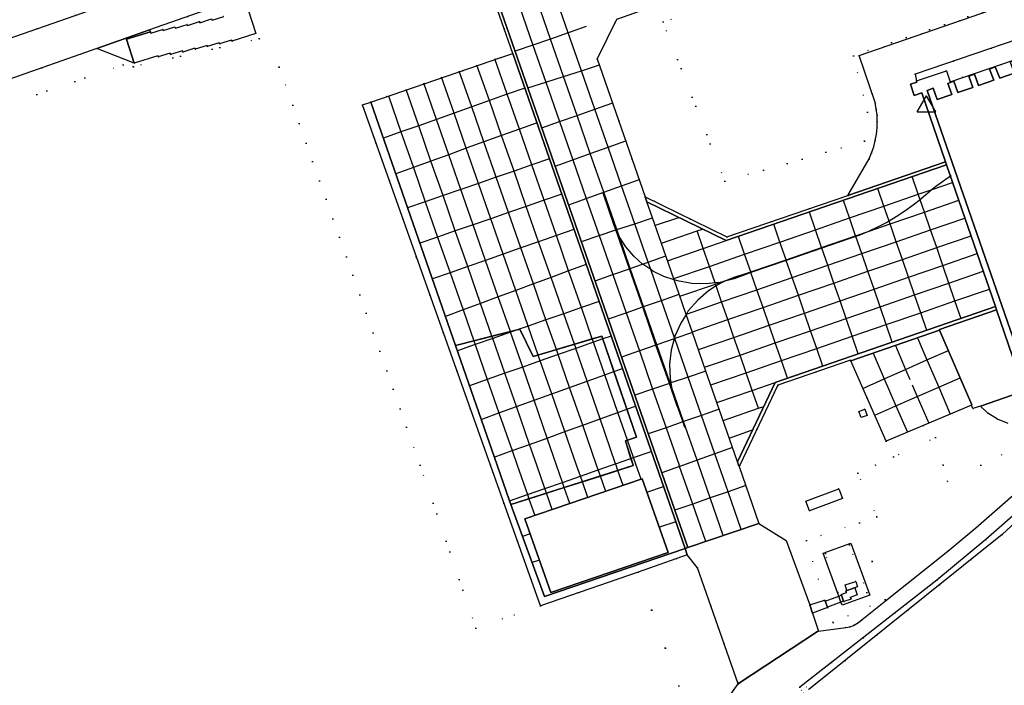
# Model space of a CAD drawing. Header units: metres. Extents: x 174791 to 179073, y 406431 to 409043.
# Tile 230 of 256: x 177548 to 177705, y 406965 to 407071. Entities that reach past the tile are written whole.
import ezdxf

# ---------------------------------------------------------------- set-up
doc = ezdxf.new("R2010")
doc.units = ezdxf.units.M
doc.linetypes.add('DOT', pattern=[6.35, 0, -6.35])
doc.layers.get('0').update_dxf_attribs({"color": 254})
for name, color, linetype in [('meetpunt_NAP-meting', 254, 'Continuous'), ('panden', 254, 'Continuous'), ('panden_ondergronds', 254, 'Continuous'), ('scheiding_grondkering', 254, 'Continuous'), ('scheiding_hek', 254, 'Continuous'), ('terreindeelbegroeid', 254, 'DOT'), ('wegdeel_molgoot', 254, 'Continuous'), ('wegdeel_opstelplaats', 254, 'Continuous'), ('wegdeel_rijbaan', 254, 'Continuous'), ('wegdeel_voetpad', 254, 'Continuous'), ('wegdeel_voetpad_op_trap', 254, 'Continuous'), ('weginrichtingselement_markering_vliegtuigverharding', 254, 'Continuous'), ('weginrichtingselement_voeg_vliegtuigverharding', 254, 'Continuous')]:
    doc.layers.add(name, color=color, linetype=linetype)
doc.styles.add('MONOTXT', font='monotxt', dxfattribs={"height": 0.2})

# ---------------------------------------------------------------- blocks, each defined once
blk = doc.blocks.new('092')
at = {"color": 0, "linetype": 'Continuous'}
for p, q in [((-1.5, -0.862), (0, 1.732)), ((1.5, -0.862), (0, 1.732)), ((-1.5, -0.862), (1.5, -0.862))]:
    blk.add_line(p, q, dxfattribs=at)
at = {"color": 0, "linetype": 'Continuous', "style": 'MONOTXT', "width": 0.76}
blk.add_attdef('TAG00', (2, 3), '', height=2.5, dxfattribs=at)

msp = doc.modelspace()

# ---------------------------------------------------------------- linework, layer by layer
at = {"layer": 'panden'}
msp.add_polyline3d([(177708.869, 407014.007, 0), (177692.943, 407060.014, 0), (177693.894, 407060.359, 0), (177694.551, 407058.549, 0), (177696.901, 407059.354, 0), (177696.256, 407061.13, 0), (177696.662, 407061.277, 0), (177697.207, 407061.475, 0), (177697.858, 407059.682, 0), (177700.235, 407060.496, 0), (177699.597, 407062.272, 0), (177700.527, 407062.607, 0), (177701.171, 407060.817, 0), (177703.591, 407061.646, 0), (177702.898, 407063.393, 0), (177703.836, 407063.765, 0), (177704.547, 407061.973, 0), (177706.861, 407062.766, 0)], dxfattribs=at)
msp.add_polyline3d([(177632.651, 406979.61, 0), (177628.499, 406991.394, 0), (177647.306, 406997.795, 0), (177651.458, 406986.011, 0)], close=True, dxfattribs=at)
at = {"layer": 'panden_ondergronds'}
msp.add_polyline3d([(177683.753, 406979.196, 0), (177679.292, 406977.565, 0), (177679.115, 406978.046, 0), (177678.763, 406979.012, 0), (177676.252, 406985.877, 0), (177680.713, 406987.508, 0)], close=True, dxfattribs=at)
at = {"layer": 'scheiding_grondkering'}
for points in [[(177645.829, 407000, 0), (177645.488, 407001.069, 0), (177644.593, 407003.878, 0), (177644.941, 407003.989, 0), (177646.4, 407004.456, 0), (177644.852, 407008.949, 0), (177642.769, 407014.992, 0), (177640.974, 407020.201, 0), (177640.813, 407020.668, 0), (177639.3, 407020.215, 0), (177636.439, 407019.357, 0), (177633.543, 407018.489, 0), (177630.651, 407017.622, 0), (177629.811, 407017.37, 0), (177627.682, 407021.753, 0), (177627.291, 407021.655, 0), (177626.187, 407021.379, 0), (177623.23, 407020.639, 0), (177620.318, 407019.91, 0), (177617.388, 407019.177, 0)], [(177626.253, 406993.713, 0), (177629.132, 406994.624, 0), (177631.974, 406995.523, 0), (177634.791, 406996.414, 0), (177637.713, 406997.339, 0), (177640.597, 406998.251, 0), (177643.411, 406999.141, 0), (177645.856, 406999.915, 0), (177645.829, 407000, 0)]]:
    msp.add_polyline3d(points, dxfattribs=at)
at = {"layer": 'scheiding_hek'}
msp.add_polyline3d([(177716.977, 407000, 0), (177704.947, 406988.895, 0), (177673.965, 406964.066, 0)], dxfattribs=at)
at = {"layer": 'terreindeelbegroeid'}
for points in [[(177793.324, 407090.141, 0), (177771.019, 407058.101, 0), (177741.542, 407022.926, 0), (177740.618, 407021.823, 0), (177739.883, 407021.144, 0), (177716.977, 407000, 0), (177704.947, 406988.895, 0), (177673.965, 406964.066, 0), (177673.627, 406964.517, 0), (177672.821, 406963.965, 0), (177673.163, 406963.508, 0), (177669.797, 406961.294, 0), (177669.466, 406961.716, 0), (177668.665, 406961.163, 0), (177668.943, 406960.808, 0), (177639.322, 406941.864, 0), (177608.274, 406923.287, 0), (177581.062, 406910.363, 0), (177554.219, 406899.809, 0), (177500, 406879.905, 0), (177457.699, 406864.376, 0), (177411.534, 406996.388, 0), (177410.271, 407000, 0), (177365.229, 407128.539, 0)], [(177672.53, 406964.42, 0), (177694.48, 406981.59, 0), (177702.3, 406988.07, 0), (177708.35, 406993.38, 0), (177715.536, 407000, 0), (177724.85, 407008.58, 0), (177733.97, 407016.93, 0), (177736.197, 407018.745, 0), (177738.32, 407020.68, 0), (177740.493, 407022.886, 0), (177742.54, 407025.21, 0), (177755.48, 407039.67, 0), (177770.22, 407058.83, 0), (177773.6, 407063.55, 0), (177787.75, 407083.82, 0), (177789.716, 407086.526, 0), (177791.6, 407089.29, 0), (177793.756, 407092.673, 0)], [(177529.895, 407067.353, 0), (177586.392, 407084.297, 0), (177586.957, 407082.679, 0), (177538.633, 407065.797, 0)], [(177580.305, 407071.866, 0), (177578.416, 407071.267, 0), (177578.34, 407071.46, 0), (177576.451, 407070.853, 0), (177576.385, 407071.02, 0), (177574.494, 407070.422, 0), (177574.432, 407070.575, 0), (177572.538, 407069.981, 0), (177572.457, 407070.177, 0), (177570.571, 407069.582, 0), (177570.489, 407069.776, 0), (177568.602, 407069.18, 0), (177568.525, 407069.376, 0), (177568.407, 407069.709, 0), (177594.962, 407079.043, 0)], [(177716.5, 407077.572, 0), (177682.051, 407065.597, 0), (177684.598, 407058.053, 0), (177684.785, 407057.052, 0), (177684.899, 407056.04, 0), (177684.939, 407055.023, 0), (177684.906, 407054.006, 0), (177684.799, 407052.993, 0), (177682.903, 407051.88, 0), (177683.375, 407056.505, 0), (177681.123, 407065.57, 0), (177707.886, 407074.746, 0)], [(177623.071, 407075.986, 0), (177626.566, 407065.943, 0), (177624.675, 407065.294, 0), (177603.826, 407058.139, 0), (177602.473, 407057.675, 0), (177622.98, 407000, 0), (177630.992, 406977.468, 0), (177620.649, 406973.889, 0), (177611.711, 407000, 0), (177589.169, 407063.744, 0), (177585.944, 407068.302, 0), (177565.807, 407063.802, 0), (177564.146, 407064.101, 0), (177501.534, 407042.62, 0)], [(177538.985, 407059.367, 0), (177559.949, 407066.736, 0), (177565.928, 407064.393, 0), (177569.733, 407065.563, 0), (177569.798, 407065.36, 0), (177571.698, 407065.963, 0), (177571.762, 407065.76, 0), (177573.666, 407066.364, 0), (177573.732, 407066.156, 0), (177575.641, 407066.762, 0), (177575.691, 407066.604, 0), (177577.594, 407067.207, 0), (177577.646, 407067.044, 0), (177579.548, 407067.647, 0), (177579.611, 407067.45, 0), (177581.513, 407068.053, 0), (177581.566, 407067.888, 0), (177585.392, 407069.101, 0), (177584.173, 407072.89, 0)], [(177501.534, 407042.62, 0), (177564.146, 407064.101, 0), (177565.807, 407063.802, 0), (177585.944, 407068.302, 0), (177589.169, 407063.744, 0), (177611.711, 407000, 0), (177620.649, 406973.889, 0), (177630.992, 406977.468, 0), (177646.624, 406982.879, 0), (177655.36, 406958.568, 0), (177634.876, 406945.261, 0), (177604.434, 406927.275, 0), (177578.393, 406914.797, 0), (177500, 406885.027, 0)], [(177716.443, 407007.364, 0), (177701.546, 407000, 0), (177696.211, 406997.363, 0), (177695.474, 407000, 0), (177694.244, 407004.4, 0), (177687.517, 407001.311, 0), (177684.662, 407000, 0), (177681.829, 406998.699, 0), (177684.849, 406991.732, 0), (177682.097, 406990.734, 0), (177673.587, 406987.954, 0), (177676.512, 406978.347, 0), (177674.155, 406977.602, 0), (177670.363, 406987.921, 0), (177665.993, 406990.656, 0), (177665.978, 406990.651, 0), (177662.807, 406999.763, 0), (177662.92, 407000, 0), (177668.992, 407012.789, 0), (177680.647, 407016.827, 0), (177680.7, 407016.724, 0), (177686.354, 407003.844, 0), (177700.015, 407009.614, 0), (177700.244, 407009.041, 0), (177701.471, 407009.464, 0), (177702.666, 407008.33, 0), (177704.193, 407007.343, 0), (177705.91, 407006.66, 0)], [(177655.36, 406958.568, 0), (177646.624, 406982.879, 0), (177654.519, 406985.611, 0), (177656.157, 406983.544, 0), (177662.671, 406964.961, 0), (177658.63, 406959.27, 0)]]:
    msp.add_polyline3d(points, dxfattribs=at)
for points in [[(177682.903, 407051.88, 0), (177660.512, 407045.453, 0), (177650.64, 407070.982, 0), (177664.379, 407074.745, 0), (177675.626, 407082.594, 0), (177704.949, 407093.345, 0), (177710.994, 407077.316, 0), (177707.886, 407074.746, 0), (177681.123, 407065.57, 0), (177683.375, 407056.505, 0)], [(177650.64, 407070.982, 0), (177660.512, 407045.453, 0), (177682.903, 407051.88, 0), (177684.799, 407052.993, 0), (177684.617, 407051.982, 0), (177684.362, 407050.986, 0), (177684.035, 407050.012, 0), (177683.638, 407049.064, 0), (177680.209, 407043.201, 0), (177660.823, 407036.548, 0), (177647.766, 407042.987, 0), (177640.09, 407065.045, 0), (177643.151, 407071.365, 0), (177649.694, 407073.669, 0), (177662.051, 407078.02, 0), (177662.271, 407077.393, 0), (177662.932, 407077.597, 0), (177663.104, 407078.112, 0), (177675.626, 407082.594, 0), (177664.379, 407074.745, 0)], [(177710.833, 407066.261, 0), (177696.62, 407061.401, 0), (177696.012, 407063.158, 0), (177691.244, 407061.544, 0), (177690.991, 407062.592, 0), (177709.806, 407069.007, 0)], [(177681.972, 407008.58, 0), (177682.336, 407007.634, 0), (177683.306, 407007.968, 0), (177682.955, 407008.939, 0)], [(177717.723, 407005.486, 0), (177717.671, 407005.379, 0), (177717.412, 407005.029, 0), (177711.944, 407000, 0), (177706.694, 406995.195, 0), (177700.706, 406989.939, 0), (177696.25, 406986.2, 0), (177686.261, 406978.261, 0), (177686.181, 406978.467, 0), (177682.097, 406990.734, 0), (177684.849, 406991.732, 0), (177681.829, 406998.699, 0), (177684.662, 407000, 0), (177687.517, 407001.311, 0), (177694.244, 407004.4, 0), (177695.474, 407000, 0), (177696.211, 406997.363, 0), (177701.546, 407000, 0), (177716.443, 407007.364, 0)], [(177674.079, 406992.698, 0), (177679.367, 406994.659, 0), (177678.775, 406996.211, 0), (177673.499, 406994.25, 0)], [(177686.181, 406978.467, 0), (177677.868, 406974.805, 0), (177676.966, 406977.194, 0), (177676.942, 406977.255, 0), (177679.115, 406978.046, 0), (177679.227, 406977.767, 0), (177683.282, 406979.587, 0), (177680.481, 406987.246, 0), (177676.623, 406985.826, 0), (177678.842, 406979.041, 0), (177678.763, 406979.012, 0), (177676.57, 406978.199, 0), (177676.512, 406978.347, 0), (177673.587, 406987.954, 0), (177682.097, 406990.734, 0)], [(177679.115, 406978.046, 0), (177679.557, 406978.207, 0), (177679.588, 406978.153, 0), (177680.755, 406978.546, 0), (177680.611, 406978.814, 0), (177681.745, 406979.241, 0), (177681.35, 406980.34, 0), (177679.909, 406979.855, 0), (177680.012, 406979.582, 0), (177679.176, 406979.307, 0), (177679.203, 406979.177, 0), (177678.842, 406979.041, 0), (177676.623, 406985.826, 0), (177680.481, 406987.246, 0), (177683.282, 406979.587, 0), (177679.227, 406977.767, 0)], [(177680.086, 406979.943, 0), (177681.797, 406980.509, 0), (177681.505, 406981.373, 0), (177679.796, 406980.821, 0)], [(177686.261, 406978.261, 0), (177682.51, 406975.28, 0), (177681.937, 406974.797, 0), (177681.15, 406974.33, 0), (177680.598, 406974.116, 0), (177679.89, 406973.97, 0), (177675.524, 406973.39, 0), (177674.583, 406976.284, 0), (177676.966, 406977.194, 0), (177677.868, 406974.805, 0), (177686.181, 406978.467, 0)]]:
    msp.add_polyline3d(points, close=True, dxfattribs=at)
at = {"layer": 'wegdeel_molgoot'}
for points in [[(177696.038, 407048.106, 0), (177660.757, 407035.955, 0), (177648.05, 407042.17, 0), (177647.766, 407042.987, 0), (177660.823, 407036.548, 0), (177680.209, 407043.201, 0), (177695.875, 407048.577, 0)], [(177704.042, 407024.875, 0), (177694.879, 407021.732, 0), (177694.926, 407021.609, 0), (177680.7, 407016.724, 0), (177680.647, 407016.827, 0), (177668.992, 407012.789, 0), (177662.92, 407000, 0), (177662.807, 406999.763, 0), (177662.725, 407000, 0), (177662.545, 407000.517, 0), (177668.571, 407013.211, 0), (177703.866, 407025.385, 0)]]:
    msp.add_polyline3d(points, close=True, dxfattribs=at)
at = {"layer": 'wegdeel_opstelplaats'}
for points in [[(177654.151, 406986.644, 0), (177631.645, 406978.979, 0), (177626.253, 406993.713, 0), (177645.856, 406999.915, 0), (177645.829, 407000, 0), (177644.593, 407003.878, 0), (177646.4, 407004.456, 0), (177640.813, 407020.668, 0), (177629.811, 407017.37, 0), (177627.682, 407021.753, 0), (177617.388, 407019.177, 0), (177603.826, 407058.139, 0), (177624.675, 407065.294, 0), (177626.566, 407065.943, 0), (177649.504, 407000, 0)], [(177617.388, 407019.177, 0), (177624.057, 407000, 0), (177626.049, 406994.271, 0), (177626.253, 406993.713, 0), (177631.645, 406978.979, 0), (177654.151, 406986.644, 0), (177654.519, 406985.611, 0), (177646.624, 406982.879, 0), (177630.992, 406977.468, 0), (177622.98, 407000, 0), (177602.473, 407057.675, 0), (177603.826, 407058.139, 0)], [(177626.253, 406993.713, 0), (177626.049, 406994.271, 0), (177624.057, 407000, 0), (177617.388, 407019.177, 0), (177627.682, 407021.753, 0), (177629.811, 407017.37, 0), (177640.813, 407020.668, 0), (177646.4, 407004.456, 0), (177644.593, 407003.878, 0), (177645.829, 407000, 0), (177645.856, 406999.915, 0)], [(177682.336, 407007.634, 0), (177681.972, 407008.58, 0), (177682.955, 407008.939, 0), (177683.306, 407007.968, 0)], [(177632.651, 406979.61, 0), (177651.458, 406986.011, 0), (177647.306, 406997.795, 0), (177628.499, 406991.394, 0)], [(177674.079, 406992.698, 0), (177673.499, 406994.25, 0), (177678.775, 406996.211, 0), (177679.367, 406994.659, 0)], [(177679.557, 406978.207, 0), (177679.203, 406979.177, 0), (177679.176, 406979.307, 0), (177680.012, 406979.582, 0), (177679.909, 406979.855, 0), (177681.35, 406980.34, 0), (177681.745, 406979.241, 0), (177680.611, 406978.814, 0), (177680.755, 406978.546, 0), (177679.588, 406978.153, 0)], [(177680.086, 406979.943, 0), (177679.796, 406980.821, 0), (177681.505, 406981.373, 0), (177681.797, 406980.509, 0)], [(177676.57, 406978.199, 0), (177676.942, 406977.255, 0), (177676.966, 406977.194, 0), (177674.583, 406976.284, 0), (177674.155, 406977.602, 0), (177676.512, 406978.347, 0)]]:
    msp.add_polyline3d(points, close=True, dxfattribs=at)
at = {"layer": 'wegdeel_rijbaan'}
for points in [[(177538.633, 407065.797, 0), (177586.957, 407082.679, 0), (177602.176, 407087.995, 0), (177607.32, 407090.219, 0), (177617.003, 407093.423, 0), (177619.121, 407087.337, 0), (177606.699, 407082.973, 0), (177605.64, 407082.737, 0), (177604.6, 407082.431, 0), (177594.962, 407079.043, 0), (177568.407, 407069.709, 0), (177559.949, 407066.736, 0), (177538.985, 407059.367, 0)], [(177793.756, 407092.673, 0), (177791.6, 407089.29, 0), (177789.716, 407086.526, 0), (177787.75, 407083.82, 0), (177773.6, 407063.55, 0), (177770.22, 407058.83, 0), (177755.48, 407039.67, 0), (177742.54, 407025.21, 0), (177740.493, 407022.886, 0), (177738.32, 407020.68, 0), (177736.197, 407018.745, 0), (177733.97, 407016.93, 0), (177724.85, 407008.58, 0), (177715.536, 407000, 0), (177708.35, 406993.38, 0), (177702.3, 406988.07, 0), (177694.48, 406981.59, 0), (177672.53, 406964.42, 0)], [(177709.806, 407069.007, 0), (177690.991, 407062.592, 0), (177691.244, 407061.544, 0), (177691.288, 407061.343, 0), (177690.278, 407060.992, 0), (177690.866, 407059.211, 0), (177692.054, 407059.619, 0), (177695.875, 407048.577, 0), (177680.209, 407043.201, 0), (177683.638, 407049.064, 0), (177684.035, 407050.012, 0), (177684.362, 407050.986, 0), (177684.617, 407051.982, 0), (177684.799, 407052.993, 0), (177684.906, 407054.006, 0), (177684.939, 407055.023, 0), (177684.899, 407056.04, 0), (177684.785, 407057.052, 0), (177684.598, 407058.053, 0), (177682.051, 407065.597, 0), (177716.5, 407077.572, 0)], [(177584.173, 407072.89, 0), (177585.392, 407069.101, 0), (177581.566, 407067.888, 0), (177581.513, 407068.053, 0), (177579.611, 407067.45, 0), (177579.548, 407067.647, 0), (177577.646, 407067.044, 0), (177577.594, 407067.207, 0), (177575.691, 407066.604, 0), (177575.641, 407066.762, 0), (177573.732, 407066.156, 0), (177573.666, 407066.364, 0), (177571.762, 407065.76, 0), (177571.698, 407065.963, 0), (177569.798, 407065.36, 0), (177569.733, 407065.563, 0), (177565.928, 407064.393, 0), (177564.725, 407068.19, 0), (177568.525, 407069.376, 0), (177568.602, 407069.18, 0), (177570.489, 407069.776, 0), (177570.571, 407069.582, 0), (177572.457, 407070.177, 0), (177572.538, 407069.981, 0), (177574.432, 407070.575, 0), (177574.494, 407070.422, 0), (177576.385, 407071.02, 0), (177576.451, 407070.853, 0), (177578.34, 407071.46, 0), (177578.416, 407071.267, 0), (177580.305, 407071.866, 0)], [(177705.91, 407006.66, 0), (177704.193, 407007.343, 0), (177702.666, 407008.33, 0), (177701.471, 407009.464, 0), (177706.527, 407011.205, 0)], [(177658.63, 406959.27, 0), (177662.671, 406964.961, 0), (177662.72, 406965.03, 0), (177675.37, 406973.37, 0), (177675.524, 406973.39, 0), (177679.89, 406973.97, 0), (177680.598, 406974.116, 0), (177681.15, 406974.33, 0), (177681.937, 406974.797, 0), (177682.51, 406975.28, 0), (177686.261, 406978.261, 0), (177696.25, 406986.2, 0), (177700.706, 406989.939, 0), (177706.694, 406995.195, 0)]]:
    msp.add_polyline3d(points, dxfattribs=at)
for points in [[(177638.241, 407085.641, 0), (177644.51, 407082.722, 0), (177658.674, 407087.65, 0), (177662.051, 407078.02, 0), (177649.694, 407073.669, 0), (177643.151, 407071.365, 0), (177640.09, 407065.045, 0), (177647.766, 407042.987, 0), (177648.05, 407042.17, 0), (177660.757, 407035.955, 0), (177696.038, 407048.106, 0), (177703.866, 407025.385, 0), (177668.571, 407013.211, 0), (177662.545, 407000.517, 0), (177662.725, 407000, 0), (177662.807, 406999.763, 0), (177665.978, 406990.651, 0), (177654.602, 406986.797, 0), (177650.008, 407000, 0), (177623.521, 407076.115, 0), (177619.562, 407087.492, 0), (177630.894, 407091.473, 0), (177635.081, 407079.441, 0), (177636.781, 407080.033, 0)], [(177654.602, 406986.797, 0), (177654.151, 406986.644, 0), (177649.504, 407000, 0), (177626.566, 407065.943, 0), (177623.071, 407075.986, 0), (177619.121, 407087.337, 0), (177619.562, 407087.492, 0), (177623.521, 407076.115, 0), (177650.008, 407000, 0)], [(177568.525, 407069.376, 0), (177564.725, 407068.19, 0), (177565.928, 407064.393, 0), (177559.949, 407066.736, 0), (177568.407, 407069.709, 0)], [(177707.45, 407011.523, 0), (177706.527, 407011.205, 0), (177701.471, 407009.464, 0), (177700.244, 407009.041, 0), (177700.015, 407009.614, 0), (177700.064, 407009.635, 0), (177694.926, 407021.609, 0), (177694.879, 407021.732, 0), (177704.042, 407024.875, 0), (177707.898, 407013.683, 0), (177706.836, 407013.275, 0)], [(177700.015, 407009.614, 0), (177686.354, 407003.844, 0), (177680.7, 407016.724, 0), (177694.926, 407021.609, 0), (177700.064, 407009.635, 0)], [(177674.155, 406977.602, 0), (177674.583, 406976.284, 0), (177675.524, 406973.39, 0), (177675.37, 406973.37, 0), (177662.72, 406965.03, 0), (177662.671, 406964.961, 0), (177656.157, 406983.544, 0), (177654.519, 406985.611, 0), (177654.151, 406986.644, 0), (177654.602, 406986.797, 0), (177665.978, 406990.651, 0), (177665.993, 406990.656, 0), (177670.363, 406987.921, 0)]]:
    msp.add_polyline3d(points, close=True, dxfattribs=at)
at = {"layer": 'wegdeel_voetpad'}
msp.add_polyline3d([(177711.541, 407064.369, 0), (177711.112, 407064.222, 0), (177710.466, 407066.004, 0), (177709.515, 407065.658, 0), (177710.155, 407063.894, 0), (177707.818, 407063.094, 0), (177707.168, 407064.886, 0), (177706.217, 407064.541, 0), (177706.861, 407062.766, 0), (177704.547, 407061.973, 0), (177703.836, 407063.765, 0), (177702.898, 407063.393, 0), (177703.591, 407061.646, 0), (177701.171, 407060.817, 0), (177700.527, 407062.607, 0), (177699.597, 407062.272, 0), (177700.235, 407060.496, 0), (177697.858, 407059.682, 0), (177697.207, 407061.475, 0), (177696.662, 407061.277, 0), (177696.62, 407061.401, 0), (177710.833, 407066.261, 0)], close=True, dxfattribs=at)
msp.add_polyline3d([(177707.898, 407013.683, 0), (177704.042, 407024.875, 0), (177703.866, 407025.385, 0), (177696.038, 407048.106, 0), (177695.875, 407048.577, 0), (177692.054, 407059.619, 0), (177690.866, 407059.211, 0), (177690.278, 407060.992, 0), (177691.288, 407061.343, 0), (177691.244, 407061.544, 0), (177696.012, 407063.158, 0), (177696.62, 407061.401, 0), (177696.662, 407061.277, 0), (177696.256, 407061.13, 0), (177696.901, 407059.354, 0), (177694.551, 407058.549, 0), (177693.894, 407060.359, 0), (177692.943, 407060.014, 0), (177708.869, 407014.007, 0)], dxfattribs=at)
at = {"layer": 'wegdeel_voetpad_op_trap'}
msp.add_polyline3d([(177679.557, 406978.207, 0), (177679.115, 406978.046, 0), (177676.942, 406977.255, 0), (177676.57, 406978.199, 0), (177678.763, 406979.012, 0), (177678.842, 406979.041, 0), (177679.203, 406979.177, 0)], close=True, dxfattribs=at)
at = {"layer": 'weginrichtingselement_markering_vliegtuigverharding'}
for p, q in [((177696.755, 407046.329), (177696.671, 407046.269)), ((177642.811, 407038.383), (177641.028, 407043.562)), ((177693.755, 407044.154), (177691.979, 407042.642)), ((177691.979, 407042.642), (177691.811, 407042.508)), ((177643.063, 407037.653), (177642.808, 407038.385)), ((177643.132, 407037.676), (177642.811, 407038.383)), ((177645.231, 407031.444), (177643.063, 407037.653)), ((177643.587, 407036.672), (177643.132, 407037.676)), ((177680.408, 407036.226), (177676.072, 407034.739)), ((177681.514, 407036.621), (177680.408, 407036.226)), ((177676.072, 407034.739), (177670.37, 407032.782)), ((177670.37, 407032.782), (177664.705, 407030.839)), ((177647.369, 407025.322), (177645.231, 407031.444)), ((177664.151, 407030.647), (177662.626, 407030.239)), ((177664.181, 407030.659), (177664.151, 407030.647)), ((177664.705, 407030.839), (177664.181, 407030.659)), ((177659.77, 407029.255), (177658.967, 407029.173)), ((177661.423, 407029.824), (177660.534, 407029.437)), ((177649.499, 407019.218), (177647.369, 407025.322)), ((177654.365, 407024.193), (177654.327, 407024.133)), ((177652.458, 407020.375), (177652.419, 407020.234)), ((177651.642, 407013.08), (177649.499, 407019.218)), ((177651.877, 407013.16), (177651.994, 407012.527)), ((177653.781, 407006.922), (177654.067, 407006.094))]:
    msp.add_line(p, q, dxfattribs=at)
for points in [[(177696.671, 407046.269, 0), (177694.104, 407044.451, 0), (177693.755, 407044.154, 0)], [(177691.811, 407042.508, 0), (177690.691, 407041.619, 0), (177689.356, 407040.657, 0), (177687.978, 407039.759, 0), (177686.832, 407039.087, 0)], [(177686.832, 407039.087, 0), (177686.559, 407038.927, 0), (177685.07, 407038.144, 0), (177683.631, 407037.471, 0)], [(177683.631, 407037.471, 0), (177683.547, 407037.432, 0), (177681.992, 407036.792, 0), (177681.514, 407036.621, 0)], [(177647.349, 407032.192, 0), (177645.926, 407033.463, 0), (177644.663, 407034.953, 0), (177643.618, 407036.604, 0), (177643.587, 407036.672, 0)], [(177648.649, 407031.313, 0), (177647.383, 407032.162, 0), (177647.349, 407032.192, 0)], [(177652.392, 407029.693, 0), (177650.763, 407030.221, 0), (177649.006, 407031.074, 0), (177648.649, 407031.313, 0)], [(177664.151, 407030.647, 0), (177662.043, 407029.807, 0), (177660.534, 407029.437, 0)], [(177658.967, 407029.173, 0), (177657.518, 407029.025, 0), (177655.218, 407029.109, 0), (177652.952, 407029.511, 0), (177652.392, 407029.693, 0)], [(177660.534, 407029.437, 0), (177659.866, 407029.146, 0), (177659.135, 407028.687, 0)], [(177660.534, 407029.437, 0), (177659.808, 407029.259, 0), (177659.77, 407029.255, 0)], [(177662.626, 407030.239, 0), (177661.971, 407030.063, 0), (177661.423, 407029.824, 0)], [(177659.135, 407028.687, 0), (177657.921, 407027.926, 0), (177656.18, 407026.431, 0), (177654.68, 407024.693, 0), (177654.365, 407024.193, 0)], [(177654.327, 407024.133, 0), (177653.455, 407022.752, 0), (177652.532, 407020.65, 0), (177652.458, 407020.375, 0)], [(177652.419, 407020.234, 0), (177651.932, 407018.434, 0), (177651.669, 407016.153, 0), (177651.747, 407013.859, 0), (177651.877, 407013.16, 0)], [(177652.916, 407009.432, 0), (177652.912, 407009.442, 0), (177651.642, 407013.08, 0)], [(177651.994, 407012.527, 0), (177652.166, 407011.602, 0), (177652.912, 407009.442, 0), (177652.916, 407009.432, 0)], [(177652.912, 407009.442, 0), (177652.916, 407009.432, 0), (177653.781, 407006.922, 0)]]:
    msp.add_polyline3d(points, dxfattribs=at)
at = {"layer": 'weginrichtingselement_voeg_vliegtuigverharding'}
for p, q in [((177649.395, 407038.412), (177653.15, 407039.676)), ((177691.37, 407020.41), (177691.378, 407020.391)), ((177687.821, 407019.201), (177687.833, 407019.173)), ((177682.597, 407012.269), (177682.646, 407012.291)), ((177659.628, 407008.958), (177659.61, 407008.952)), ((177660.279, 407007.164), (177665.894, 407009.108)), ((177665.894, 407009.108), (177666.767, 407009.411)), ((177666.767, 407009.411), (177666.793, 407009.42)), ((177684.499, 407008.002), (177684.524, 407008.013)), ((177661.226, 407004.33), (177664.974, 407005.633)), ((177664.974, 407005.633), (177664.985, 407005.637)), ((177645.906, 407001.213), (177648.737, 407002.188)), ((177646.328, 407000), (177645.906, 407001.213)), ((177642.396, 407000), (177643.037, 407000.225)), ((177643.115, 407000), (177643.037, 407000.225)), ((177643.411, 406999.141), (177643.115, 407000)), ((177644.235, 406996.75), (177643.411, 406999.141)), ((177647.109, 406997.727), (177646.339, 407000)), ((177648.051, 406995.68), (177650.691, 406996.589)), ((177663.881, 406996.727), (177663.866, 406996.722)), ((177652.662, 406990.921), (177650.038, 406990.041)), ((177629.344, 406988.995), (177628.134, 406988.573)), ((177630.823, 406984.797), (177629.664, 406984.394))]:
    msp.add_line(p, q, dxfattribs=at)
for points in [[(177606.253, 407134.813, 0), (177608.36, 407128.762, 0), (177610.473, 407122.696, 0), (177612.63, 407116.504, 0), (177614.725, 407110.486, 0), (177616.883, 407104.29, 0), (177619.016, 407098.167, 0), (177621.128, 407092.104, 0), (177623.311, 407085.834, 0), (177625.519, 407079.494, 0), (177627.635, 407073.418, 0), (177629.784, 407067.25, 0), (177631.848, 407061.324, 0), (177634.047, 407055.008, 0), (177636.179, 407048.886, 0), (177638.331, 407042.707, 0), (177640.4, 407036.768, 0), (177642.58, 407030.508, 0), (177644.709, 407024.395, 0), (177646.835, 407018.291, 0), (177648.967, 407012.168, 0), (177651.118, 407005.994, 0), (177653.205, 407000, 0)], [(177659.552, 407000, 0), (177658.923, 407001.808, 0), (177656.778, 407007.966, 0), (177654.642, 407014.101, 0), (177652.497, 407020.261, 0), (177652.458, 407020.375, 0), (177650.371, 407026.368, 0), (177648.649, 407031.313, 0), (177648.234, 407032.505, 0), (177646.091, 407038.66, 0), (177643.981, 407044.719, 0), (177641.825, 407050.912, 0), (177639.702, 407057.009, 0), (177637.562, 407063.155, 0), (177635.448, 407069.225, 0), (177633.298, 407075.399, 0)], [(177656.356, 407000, 0), (177656.083, 407000.784, 0), (177653.928, 407006.973, 0), (177651.994, 407012.527, 0), (177651.785, 407013.128, 0), (177649.647, 407019.269, 0), (177647.521, 407025.375, 0), (177645.389, 407031.5, 0), (177643.587, 407036.672, 0), (177643.227, 407037.708, 0), (177641.138, 407043.707, 0), (177638.984, 407049.893, 0), (177636.857, 407056.002, 0), (177634.687, 407062.234, 0), (177632.599, 407068.231, 0), (177630.45, 407074.403, 0)], [(177638.338, 407070.232, 0), (177635.448, 407069.225, 0), (177632.599, 407068.231, 0), (177629.784, 407067.25, 0), (177626.958, 407066.265, 0)], [(177643.037, 407000.225, 0), (177640.562, 407007.403, 0), (177638.479, 407013.446, 0), (177636.671, 407018.692, 0), (177636.637, 407018.79, 0), (177636.439, 407019.357, 0), (177634.732, 407024.248, 0), (177632.699, 407030.069, 0), (177630.709, 407035.771, 0), (177628.734, 407041.425, 0), (177626.761, 407047.077, 0), (177624.77, 407052.779, 0), (177622.817, 407058.373, 0), (177620.831, 407064.062, 0)], [(177643.037, 407000.225, 0), (177645.488, 407001.069, 0), (177645.906, 407001.213, 0), (177644.941, 407003.989, 0), (177643.399, 407008.425, 0), (177641.3, 407014.462, 0), (177639.487, 407019.679, 0), (177639.3, 407020.215, 0), (177637.556, 407025.232, 0), (177635.512, 407031.111, 0), (177633.546, 407036.767, 0), (177631.584, 407042.411, 0), (177629.619, 407048.064, 0), (177627.621, 407053.811, 0), (177625.682, 407059.388, 0), (177623.714, 407065.05, 0)], [(177628.99, 407060.408, 0), (177631.848, 407061.324, 0), (177634.687, 407062.234, 0), (177637.562, 407063.155, 0), (177640.465, 407064.086, 0)], [(177639.986, 407000, 0), (177637.758, 407006.392, 0), (177635.655, 407012.427, 0), (177633.821, 407017.692, 0), (177633.543, 407018.489, 0), (177631.882, 407023.255, 0), (177629.872, 407029.023, 0), (177627.868, 407034.774, 0), (177625.893, 407040.443, 0), (177623.922, 407046.097, 0), (177621.95, 407051.758, 0), (177619.994, 407057.372, 0), (177617.996, 407063.105, 0)], [(177633.56, 407000, 0), (177632.068, 407004.341, 0), (177629.992, 407010.386, 0), (177628.163, 407015.708, 0), (177626.22, 407021.282, 0), (177626.187, 407021.379, 0), (177624.248, 407026.94, 0), (177622.21, 407032.788, 0), (177620.225, 407038.482, 0), (177618.253, 407044.14, 0), (177616.309, 407049.716, 0), (177614.339, 407055.368, 0), (177612.318, 407061.165, 0)], [(177636.786, 407000, 0), (177634.917, 407005.368, 0), (177632.816, 407011.404, 0), (177630.974, 407016.694, 0), (177630.651, 407017.622, 0), (177629.036, 407022.263, 0), (177627.046, 407027.977, 0), (177625.027, 407033.777, 0), (177623.049, 407039.459, 0), (177621.08, 407045.116, 0), (177619.124, 407050.735, 0), (177617.162, 407056.369, 0), (177615.155, 407062.134, 0)], [(177628.5, 407060.387, 0), (177625.682, 407059.388, 0), (177622.817, 407058.373, 0), (177619.994, 407057.372, 0), (177617.162, 407056.369, 0), (177614.339, 407055.368, 0), (177611.492, 407054.359, 0), (177608.66, 407053.355, 0), (177605.838, 407052.355, 0)], [(177606.65, 407059.123, 0), (177608.66, 407053.355, 0), (177610.644, 407047.665, 0), (177612.558, 407042.174, 0), (177614.531, 407036.513, 0), (177616.525, 407030.793, 0), (177618.597, 407024.848, 0), (177620.318, 407019.91, 0), (177620.531, 407019.3, 0), (177622.478, 407013.714, 0), (177624.347, 407008.351, 0), (177626.451, 407002.316, 0), (177627.258, 407000, 0)], [(177630.415, 407000, 0), (177629.256, 407003.328, 0), (177627.155, 407009.363, 0), (177625.297, 407014.702, 0), (177623.354, 407020.283, 0), (177623.23, 407020.639, 0), (177621.403, 407025.887, 0), (177619.35, 407031.785, 0), (177617.363, 407037.493, 0), (177615.393, 407043.153, 0), (177613.466, 407048.687, 0), (177611.492, 407054.359, 0), (177609.469, 407060.17, 0)], [(177631.226, 407054.01, 0), (177634.047, 407055.008, 0), (177636.857, 407056.002, 0), (177639.702, 407057.009, 0), (177642.593, 407058.032, 0)], [(177630.445, 407054.833, 0), (177627.621, 407053.811, 0), (177624.77, 407052.779, 0), (177621.95, 407051.758, 0), (177619.124, 407050.735, 0), (177616.309, 407049.716, 0), (177613.466, 407048.687, 0), (177610.644, 407047.665, 0), (177607.837, 407046.649, 0)], [(177633.362, 407047.874, 0), (177636.179, 407048.886, 0), (177638.984, 407049.893, 0), (177641.825, 407050.912, 0), (177644.695, 407051.943, 0)], [(177632.444, 407049.039, 0), (177629.619, 407048.064, 0), (177626.761, 407047.077, 0), (177623.922, 407046.097, 0), (177621.08, 407045.116, 0), (177618.253, 407044.14, 0), (177615.393, 407043.153, 0), (177612.558, 407042.174, 0), (177609.724, 407041.196, 0)], [(177635.527, 407041.708, 0), (177638.331, 407042.707, 0), (177641.138, 407043.707, 0), (177643.981, 407044.719, 0), (177646.838, 407045.737, 0)], [(177652.358, 407029.864, 0), (177658.05, 407031.829, 0), (177663.69, 407033.776, 0), (177669.351, 407035.73, 0), (177675.055, 407037.699, 0), (177680.495, 407039.577, 0), (177686.006, 407041.479, 0), (177691.511, 407043.379, 0), (177693.755, 407044.154, 0), (177697.012, 407045.278, 0)], [(177698.365, 407023.453, 0), (177697.384, 407026.304, 0), (177696.407, 407029.144, 0), (177695.437, 407031.967, 0), (177694.453, 407034.828, 0), (177693.475, 407037.669, 0), (177692.494, 407040.523, 0), (177691.811, 407042.508, 0), (177691.511, 407043.379, 0), (177690.537, 407046.211, 0)], [(177634.413, 407043.389, 0), (177631.584, 407042.411, 0), (177628.734, 407041.425, 0), (177625.893, 407040.443, 0), (177623.049, 407039.459, 0), (177620.225, 407038.482, 0), (177617.363, 407037.493, 0), (177614.531, 407036.513, 0), (177611.705, 407035.536, 0)], [(177692.873, 407021.577, 0), (177691.894, 407024.413, 0), (177690.915, 407027.252, 0), (177689.941, 407030.074, 0), (177688.955, 407032.934, 0), (177687.975, 407035.773, 0), (177686.99, 407038.628, 0), (177686.832, 407039.087, 0), (177686.006, 407041.479, 0), (177685.029, 407044.311, 0)], [(177657.492, 407015.072, 0), (177657.481, 407015.068, 0), (177655.331, 407021.248, 0), (177654.327, 407024.133, 0), (177653.205, 407027.356, 0), (177652.392, 407029.693, 0), (177651.065, 407033.505, 0), (177648.942, 407039.607, 0), (177648.05, 407042.17, 0)], [(177653.343, 407027.042, 0), (177659.027, 407028.999, 0), (177659.77, 407029.255, 0), (177661.423, 407029.824, 0), (177662.626, 407030.239, 0), (177664.67, 407030.942, 0), (177670.332, 407032.892, 0), (177676.033, 407034.855, 0), (177681.477, 407036.729, 0), (177683.631, 407037.471, 0), (177686.99, 407038.628, 0), (177692.494, 407040.523, 0), (177697.997, 407042.418, 0)], [(177687.346, 407019.701, 0), (177686.377, 407022.513, 0), (177685.398, 407025.351, 0), (177684.426, 407028.174, 0), (177683.44, 407031.034, 0), (177682.461, 407033.874, 0), (177681.514, 407036.621, 0), (177681.477, 407036.729, 0), (177680.495, 407039.577, 0), (177679.522, 407042.4, 0)], [(177681.891, 407017.805, 0), (177680.919, 407020.633, 0), (177679.944, 407023.472, 0), (177678.974, 407026.296, 0), (177677.991, 407029.156, 0), (177677.014, 407031.997, 0), (177676.072, 407034.739, 0), (177676.033, 407034.855, 0), (177675.055, 407037.699, 0), (177674.086, 407040.52, 0)], [(177637.575, 407035.829, 0), (177640.4, 407036.768, 0), (177643.063, 407037.653, 0), (177643.132, 407037.676, 0), (177643.227, 407037.708, 0), (177646.091, 407038.66, 0), (177648.942, 407039.607, 0), (177648.963, 407039.614, 0)], [(177654.343, 407024.186, 0), (177654.365, 407024.193, 0), (177660.014, 407026.14, 0), (177665.657, 407028.084, 0), (177671.319, 407030.035, 0), (177677.014, 407031.997, 0), (177682.461, 407033.874, 0), (177687.975, 407035.773, 0), (177693.475, 407037.669, 0), (177698.98, 407039.565, 0)], [(177676.22, 407015.861, 0), (177675.246, 407018.679, 0), (177674.265, 407021.516, 0), (177673.289, 407024.337, 0), (177672.301, 407027.196, 0), (177671.319, 407030.035, 0), (177670.37, 407032.782, 0), (177670.332, 407032.892, 0), (177669.351, 407035.73, 0), (177668.372, 407038.56, 0)], [(177636.362, 407037.755, 0), (177633.546, 407036.767, 0), (177630.709, 407035.771, 0), (177627.868, 407034.774, 0), (177625.027, 407033.777, 0), (177622.21, 407032.788, 0), (177619.35, 407031.785, 0), (177616.525, 407030.793, 0), (177613.716, 407029.807, 0)], [(177650.382, 407035.539, 0), (177656.09, 407037.507, 0), (177656.964, 407037.807, 0)], [(177665.894, 407009.108, 0), (177664.914, 407011.95, 0), (177663.935, 407014.784, 0), (177662.956, 407017.62, 0), (177661.982, 407020.442, 0), (177660.995, 407023.3, 0), (177660.014, 407026.14, 0), (177659.135, 407028.687, 0), (177659.027, 407028.999, 0), (177658.967, 407029.173, 0), (177658.05, 407031.829, 0), (177657.065, 407034.684, 0), (177656.09, 407037.507, 0)], [(177651.345, 407032.714, 0), (177657.065, 407034.684, 0), (177660.757, 407035.955, 0)], [(177655.328, 407021.348, 0), (177660.995, 407023.3, 0), (177666.639, 407025.245, 0), (177672.301, 407027.196, 0), (177677.991, 407029.156, 0), (177683.44, 407031.034, 0), (177688.955, 407032.934, 0), (177694.453, 407034.828, 0), (177699.959, 407036.725, 0)], [(177670.558, 407013.906, 0), (177669.582, 407016.729, 0), (177668.602, 407019.565, 0), (177667.627, 407022.387, 0), (177666.639, 407025.245, 0), (177665.657, 407028.084, 0), (177664.705, 407030.839, 0), (177664.67, 407030.942, 0), (177663.69, 407033.776, 0), (177662.712, 407036.606, 0)], [(177656.321, 407018.492, 0), (177661.982, 407020.442, 0), (177667.627, 407022.387, 0), (177673.289, 407024.337, 0), (177678.974, 407026.296, 0), (177684.426, 407028.174, 0), (177689.941, 407030.074, 0), (177695.437, 407031.967, 0), (177700.944, 407033.864, 0)], [(177639.747, 407029.507, 0), (177642.58, 407030.508, 0), (177645.231, 407031.444, 0), (177645.389, 407031.5, 0), (177647.349, 407032.192, 0), (177648.234, 407032.505, 0), (177651.065, 407033.505, 0), (177651.078, 407033.509, 0)], [(177638.32, 407032.151, 0), (177635.512, 407031.111, 0), (177632.699, 407030.069, 0), (177629.872, 407029.023, 0), (177627.046, 407027.977, 0), (177624.248, 407026.94, 0), (177621.403, 407025.887, 0), (177618.597, 407024.848, 0), (177615.8, 407023.812, 0)], [(177657.283, 407015.666, 0), (177662.956, 407017.62, 0), (177668.602, 407019.565, 0), (177674.265, 407021.516, 0), (177679.944, 407023.472, 0), (177685.398, 407025.351, 0), (177690.915, 407027.252, 0), (177696.407, 407029.144, 0), (177701.917, 407031.042, 0)], [(177658.275, 407012.834, 0), (177663.935, 407014.784, 0), (177669.582, 407016.729, 0), (177675.246, 407018.679, 0), (177680.919, 407020.633, 0), (177686.377, 407022.513, 0), (177691.894, 407024.413, 0), (177697.384, 407026.304, 0), (177702.895, 407028.202, 0)], [(177640.381, 407026.216, 0), (177637.556, 407025.232, 0), (177634.732, 407024.248, 0), (177631.882, 407023.255, 0), (177629.036, 407022.263, 0), (177627.291, 407021.655, 0), (177626.22, 407021.282, 0), (177623.354, 407020.283, 0), (177620.531, 407019.3, 0), (177617.69, 407018.31, 0)], [(177641.883, 407023.411, 0), (177644.709, 407024.395, 0), (177647.369, 407025.322, 0), (177647.521, 407025.375, 0), (177650.371, 407026.368, 0), (177653.205, 407027.356, 0), (177653.224, 407027.362, 0)], [(177655.349, 407021.254, 0), (177655.331, 407021.248, 0), (177652.497, 407020.261, 0), (177652.419, 407020.234, 0), (177649.647, 407019.269, 0), (177649.499, 407019.218, 0), (177646.835, 407018.291, 0), (177643.988, 407017.3, 0)], [(177642.323, 407020.674, 0), (177640.974, 407020.201, 0), (177639.487, 407019.679, 0), (177636.671, 407018.692, 0), (177633.821, 407017.692, 0), (177630.974, 407016.694, 0), (177628.163, 407015.708, 0), (177625.297, 407014.702, 0), (177622.478, 407013.714, 0), (177619.637, 407012.717, 0)], [(177691.378, 407020.391, 0), (177692.903, 407016.839, 0), (177694.776, 407012.474, 0), (177696.619, 407008.18, 0)], [(177682.646, 407012.291, 0), (177686.064, 407013.807, 0), (177689.484, 407015.323, 0), (177692.903, 407016.839, 0), (177696.322, 407018.355, 0)], [(177687.833, 407019.173, 0), (177689.484, 407015.323, 0), (177690.166, 407013.734, 0)], [(177684.265, 407017.948, 0), (177686.064, 407013.807, 0), (177687.936, 407009.498, 0), (177689.766, 407005.285, 0)], [(177621.51, 407007.328, 0), (177624.347, 407008.351, 0), (177627.155, 407009.363, 0), (177629.992, 407010.386, 0), (177632.816, 407011.404, 0), (177635.655, 407012.427, 0), (177638.479, 407013.446, 0), (177641.3, 407014.462, 0), (177642.769, 407014.992, 0), (177644.131, 407015.483, 0)], [(177657.481, 407015.068, 0), (177654.642, 407014.101, 0), (177651.877, 407013.16, 0), (177651.785, 407013.128, 0), (177651.642, 407013.08, 0), (177648.967, 407012.168, 0), (177646.11, 407011.195, 0)], [(177662.545, 407000.517, 0), (177659.61, 407008.952, 0), (177657.481, 407015.068, 0)], [(177684.524, 407008.013, 0), (177687.936, 407009.498, 0), (177691.343, 407010.981, 0), (177694.776, 407012.474, 0), (177698.19, 407013.96, 0)], [(177659.27, 407010.003, 0), (177664.914, 407011.95, 0), (177668.571, 407013.211, 0)], [(177690.525, 407012.867, 0), (177691.343, 407010.981, 0), (177693.187, 407006.73, 0)], [(177623.608, 407001.292, 0), (177626.451, 407002.316, 0), (177629.256, 407003.328, 0), (177632.068, 407004.341, 0), (177634.917, 407005.368, 0), (177637.758, 407006.392, 0), (177640.562, 407007.403, 0), (177643.399, 407008.425, 0), (177644.852, 407008.949, 0), (177646.217, 407009.441, 0)], [(177659.61, 407008.952, 0), (177656.778, 407007.966, 0), (177653.928, 407006.973, 0), (177653.781, 407006.922, 0), (177651.118, 407005.994, 0), (177648.268, 407005.001, 0)], [(177661.735, 407002.822, 0), (177658.923, 407001.808, 0), (177656.083, 407000.784, 0), (177653.91, 407000, 0)], [(177626.049, 406994.271, 0), (177628.906, 406995.272, 0), (177631.718, 406996.258, 0), (177634.509, 406997.236, 0), (177637.396, 406998.248, 0), (177640.249, 406999.248, 0), (177642.396, 407000, 0)], [(177627.258, 407000, 0), (177628.906, 406995.272, 0), (177629.132, 406994.624, 0), (177630.071, 406991.929, 0)], [(177632.891, 406992.889, 0), (177631.974, 406995.523, 0), (177631.718, 406996.258, 0), (177630.415, 407000, 0)], [(177635.676, 406993.837, 0), (177634.791, 406996.414, 0), (177634.509, 406997.236, 0), (177633.56, 407000, 0)], [(177638.587, 406994.827, 0), (177637.713, 406997.339, 0), (177637.396, 406998.248, 0), (177636.786, 407000, 0)], [(177641.452, 406995.802, 0), (177640.597, 406998.251, 0), (177640.249, 406999.248, 0), (177639.986, 407000, 0)], [(177653.91, 407000, 0), (177653.284, 406999.774, 0), (177650.443, 406998.75, 0)], [(177657.462, 406987.766, 0), (177655.377, 406993.758, 0), (177653.284, 406999.774, 0), (177653.205, 407000, 0)], [(177660.28, 406988.72, 0), (177658.186, 406994.739, 0), (177656.356, 407000, 0)], [(177663.139, 406989.689, 0), (177661.036, 406995.734, 0), (177659.552, 407000, 0)], [(177663.866, 406996.722, 0), (177661.036, 406995.734, 0), (177658.186, 406994.739, 0), (177655.377, 406993.758, 0), (177652.526, 406992.762, 0)]]:
    msp.add_polyline3d(points, dxfattribs=at)

# ---------------------------------------------------------------- block references
at = {"layer": 'meetpunt_NAP-meting'}
msp.add_blockref('092', (177692.815, 407057.42), dxfattribs=at)

doc.saveas('drawing.dxf')
